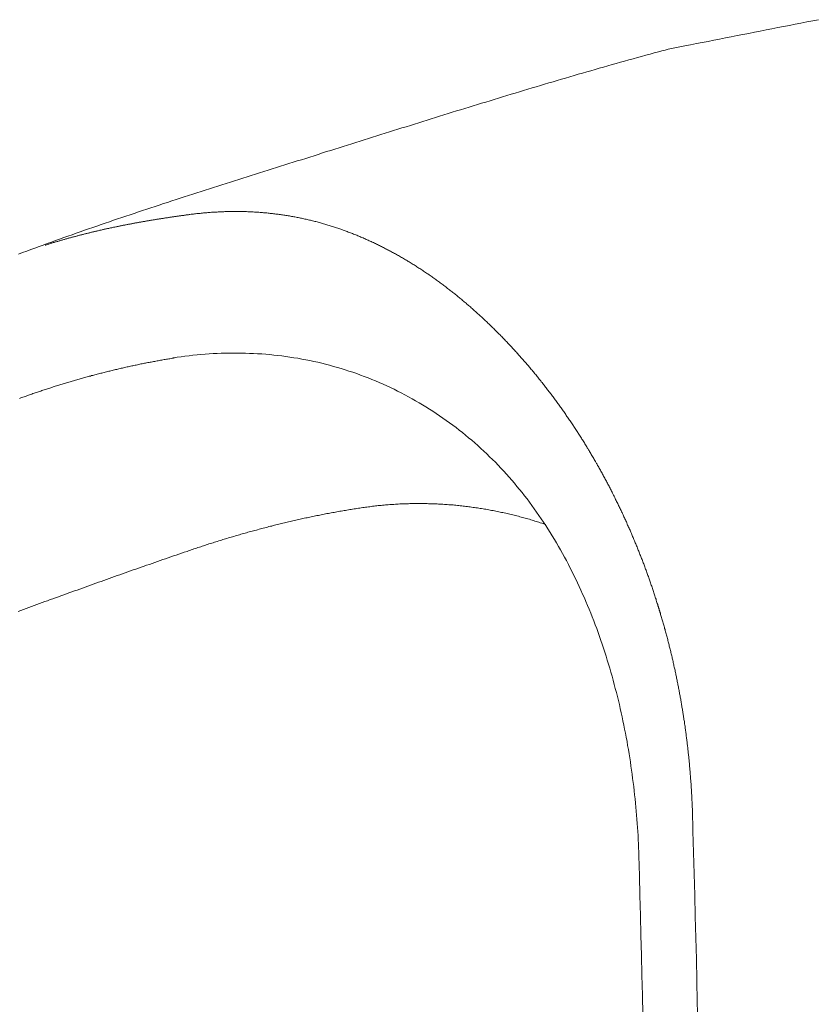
# Model space of a CAD drawing. Header units: millimetres. Extents: x -2274 to 12297, y -16157 to 26321.
# Tile 146 of 256: x -54.92 to -46.46, y -3932.82 to -3922.36. Entities that reach past the tile are written whole.
import ezdxf

# ---------------------------------------------------------------- set-up
doc = ezdxf.new("R2010")
doc.units = ezdxf.units.MM

msp = doc.modelspace()

# ---------------------------------------------------------------- linework, layer by layer
at = {"color": 253, "linetype": 'ByBlock', "lineweight": 13}
for points in [[(-48.137, -3922.704, -0.024582), (-47.858, -3922.642)], [(-47.778, -3930.751, -0.007517), (-47.669, -3938)], [(-48.347, -3931.24, -0.00723), (-48.249, -3938)]]:
    msp.add_lwpolyline(points, format="xyb", dxfattribs=at)
at = {"color": 253, "lineweight": 13}
for points in [[(-47.858, -3922.642, 0), (-47.796, -3922.63, 0), (-47.735, -3922.618, 0), (-47.673, -3922.606, 0), (-47.611, -3922.594, 0), (-47.549, -3922.581, 0), (-47.488, -3922.569, 0), (-47.426, -3922.557, 0), (-47.364, -3922.545, 0), (-47.303, -3922.533, 0), (-47.241, -3922.521, 0), (-47.179, -3922.509, 0), (-47.117, -3922.497, 0), (-47.056, -3922.485, 0), (-46.994, -3922.472, 0), (-46.932, -3922.46, 0), (-46.871, -3922.448, 0), (-46.809, -3922.436, 0), (-46.747, -3922.424, 0), (-46.685, -3922.412, 0), (-46.624, -3922.4, 0), (-46.562, -3922.388, 0), (-46.5, -3922.376, 0), (-46.439, -3922.364, 0)], [(-54.936, -3924.854, 0), (-54.892, -3924.837, 0), (-54.848, -3924.821, 0), (-54.805, -3924.805, 0), (-54.761, -3924.789, 0), (-54.717, -3924.773, 0), (-54.673, -3924.757, 0), (-54.63, -3924.741, 0), (-54.586, -3924.725, 0), (-54.542, -3924.709, 0), (-54.498, -3924.694, 0), (-54.454, -3924.678, 0), (-54.41, -3924.662, 0), (-54.366, -3924.647, 0), (-54.322, -3924.631, 0), (-54.279, -3924.616, 0), (-54.235, -3924.6, 0), (-54.191, -3924.585, 0), (-54.146, -3924.57, 0), (-54.102, -3924.555, 0), (-54.058, -3924.539, 0), (-54.014, -3924.524, 0), (-53.97, -3924.509, 0), (-53.926, -3924.494, 0), (-53.882, -3924.479, 0), (-53.838, -3924.464, 0), (-53.794, -3924.45, 0), (-53.749, -3924.435, 0), (-53.705, -3924.42, 0), (-53.661, -3924.405, 0), (-53.617, -3924.39, 0), (-53.573, -3924.376, 0), (-53.528, -3924.361, 0), (-53.484, -3924.347, 0), (-53.44, -3924.332, 0), (-53.395, -3924.317, 0), (-53.351, -3924.303, 0), (-53.307, -3924.288, 0), (-53.262, -3924.274, 0), (-53.218, -3924.26, 0), (-53.174, -3924.245, 0), (-53.129, -3924.231, 0), (-53.085, -3924.217, 0), (-53.041, -3924.202, 0), (-52.996, -3924.188, 0), (-52.952, -3924.174, 0), (-52.907, -3924.159, 0), (-52.863, -3924.145, 0), (-52.819, -3924.131, 0), (-52.774, -3924.117, 0), (-52.73, -3924.103, 0), (-52.685, -3924.089, 0), (-52.641, -3924.075, 0), (-52.596, -3924.06, 0), (-52.552, -3924.046, 0), (-52.508, -3924.032, 0), (-52.463, -3924.018, 0), (-52.419, -3924.004, 0), (-52.374, -3923.99, 0), (-52.33, -3923.976, 0), (-52.285, -3923.962, 0), (-52.241, -3923.948, 0), (-52.196, -3923.934, 0), (-52.152, -3923.92, 0), (-52.107, -3923.906, 0), (-52.063, -3923.892, 0), (-52.018, -3923.878, 0), (-51.974, -3923.864, 0), (-51.93, -3923.85, 0), (-51.885, -3923.836, 0), (-51.841, -3923.822, 0), (-51.796, -3923.808, 0), (-51.752, -3923.794, 0), (-51.707, -3923.779, 0), (-51.663, -3923.765, 0), (-51.618, -3923.751, 0), (-51.574, -3923.737, 0), (-51.529, -3923.723, 0), (-51.485, -3923.709, 0), (-51.44, -3923.695, 0), (-51.396, -3923.681, 0), (-51.352, -3923.667, 0), (-51.307, -3923.653, 0), (-51.263, -3923.639, 0), (-51.218, -3923.625, 0), (-51.174, -3923.611, 0), (-51.129, -3923.597, 0), (-51.085, -3923.583, 0), (-51.04, -3923.569, 0), (-50.996, -3923.555, 0), (-50.951, -3923.541, 0), (-50.907, -3923.527, 0), (-50.862, -3923.513, 0), (-50.818, -3923.5, 0), (-50.773, -3923.486, 0), (-50.729, -3923.472, 0), (-50.684, -3923.458, 0), (-50.64, -3923.444, 0), (-50.595, -3923.43, 0), (-50.551, -3923.416, 0), (-50.506, -3923.402, 0), (-50.462, -3923.389, 0), (-50.417, -3923.375, 0), (-50.373, -3923.361, 0), (-50.328, -3923.347, 0), (-50.284, -3923.333, 0), (-50.239, -3923.32, 0), (-50.195, -3923.306, 0), (-50.15, -3923.292, 0), (-50.106, -3923.279, 0), (-50.061, -3923.265, 0), (-50.016, -3923.251, 0), (-49.972, -3923.238, 0), (-49.927, -3923.224, 0), (-49.883, -3923.211, 0), (-49.838, -3923.197, 0), (-49.794, -3923.183, 0), (-49.749, -3923.17, 0), (-49.704, -3923.156, 0), (-49.66, -3923.143, 0), (-49.615, -3923.13, 0), (-49.57, -3923.116, 0), (-49.526, -3923.103, 0), (-49.481, -3923.089, 0), (-49.437, -3923.076, 0), (-49.392, -3923.063, 0), (-49.347, -3923.05, 0), (-49.302, -3923.036, 0), (-49.258, -3923.023, 0), (-49.213, -3923.01, 0), (-49.168, -3922.997, 0), (-49.124, -3922.984, 0), (-49.079, -3922.971, 0), (-49.034, -3922.957, 0), (-48.99, -3922.944, 0), (-48.945, -3922.931, 0), (-48.9, -3922.919, 0), (-48.855, -3922.906, 0), (-48.81, -3922.893, 0), (-48.766, -3922.88, 0), (-48.721, -3922.867, 0), (-48.676, -3922.854, 0), (-48.631, -3922.841, 0), (-48.586, -3922.829, 0), (-48.542, -3922.816, 0), (-48.497, -3922.803, 0), (-48.452, -3922.791, 0), (-48.407, -3922.778, 0), (-48.362, -3922.766, 0), (-48.317, -3922.753, 0), (-48.272, -3922.741, 0), (-48.227, -3922.729, 0), (-48.182, -3922.716, 0), (-48.137, -3922.704, 0)], [(-53.114, -3924.432, 0), (-53.122, -3924.433, 0), (-53.13, -3924.434, 0), (-53.139, -3924.435, 0), (-53.147, -3924.436, 0), (-53.155, -3924.437, 0), (-53.163, -3924.439, 0), (-53.171, -3924.44, 0), (-53.179, -3924.441, 0), (-53.188, -3924.442, 0), (-53.196, -3924.443, 0), (-53.204, -3924.444, 0), (-53.212, -3924.445, 0), (-53.22, -3924.447, 0), (-53.228, -3924.448, 0), (-53.237, -3924.449, 0), (-53.245, -3924.45, 0), (-53.253, -3924.451, 0), (-53.261, -3924.452, 0), (-53.269, -3924.454, 0), (-53.277, -3924.455, 0), (-53.286, -3924.456, 0), (-53.294, -3924.457, 0), (-53.302, -3924.458, 0), (-53.31, -3924.46, 0), (-53.318, -3924.461, 0), (-53.326, -3924.462, 0), (-53.334, -3924.463, 0), (-53.343, -3924.464, 0), (-53.351, -3924.466, 0), (-53.359, -3924.467, 0), (-53.367, -3924.468, 0), (-53.375, -3924.469, 0), (-53.383, -3924.471, 0), (-53.392, -3924.472, 0), (-53.4, -3924.473, 0), (-53.408, -3924.474, 0), (-53.416, -3924.476, 0), (-53.424, -3924.477, 0), (-53.432, -3924.478, 0), (-53.44, -3924.479, 0), (-53.449, -3924.481, 0), (-53.457, -3924.482, 0), (-53.465, -3924.483, 0), (-53.473, -3924.485, 0), (-53.481, -3924.486, 0), (-53.489, -3924.487, 0), (-53.497, -3924.489, 0), (-53.505, -3924.49, 0), (-53.514, -3924.491, 0), (-53.522, -3924.493, 0), (-53.53, -3924.494, 0), (-53.538, -3924.495, 0), (-53.546, -3924.497, 0), (-53.554, -3924.498, 0), (-53.562, -3924.499, 0), (-53.571, -3924.501, 0), (-53.579, -3924.502, 0), (-53.587, -3924.504, 0), (-53.595, -3924.505, 0), (-53.603, -3924.506, 0), (-53.611, -3924.508, 0), (-53.619, -3924.509, 0), (-53.627, -3924.511, 0), (-53.636, -3924.512, 0), (-53.644, -3924.513, 0), (-53.652, -3924.515, 0), (-53.66, -3924.516, 0), (-53.668, -3924.518, 0), (-53.676, -3924.519, 0), (-53.684, -3924.521, 0), (-53.692, -3924.522, 0), (-53.7, -3924.524, 0), (-53.709, -3924.525, 0), (-53.717, -3924.527, 0), (-53.725, -3924.528, 0), (-53.733, -3924.53, 0), (-53.741, -3924.531, 0), (-53.749, -3924.533, 0), (-53.757, -3924.534, 0), (-53.765, -3924.536, 0), (-53.773, -3924.537, 0), (-53.781, -3924.539, 0), (-53.79, -3924.541, 0), (-53.798, -3924.542, 0), (-53.806, -3924.544, 0), (-53.814, -3924.545, 0), (-53.822, -3924.547, 0), (-53.83, -3924.549, 0), (-53.838, -3924.55, 0), (-53.846, -3924.552, 0), (-53.854, -3924.553, 0), (-53.862, -3924.555, 0), (-53.87, -3924.557, 0), (-53.878, -3924.558, 0), (-53.887, -3924.56, 0), (-53.895, -3924.562, 0), (-53.903, -3924.563, 0), (-53.911, -3924.565, 0), (-53.919, -3924.567, 0), (-53.927, -3924.568, 0), (-53.935, -3924.57, 0), (-53.943, -3924.572, 0), (-53.951, -3924.574, 0), (-53.959, -3924.575, 0), (-53.967, -3924.577, 0), (-53.975, -3924.579, 0), (-53.983, -3924.58, 0), (-53.991, -3924.582, 0), (-53.999, -3924.584, 0), (-54.007, -3924.586, 0), (-54.016, -3924.588, 0), (-54.024, -3924.589, 0), (-54.032, -3924.591, 0), (-54.04, -3924.593, 0), (-54.048, -3924.595, 0), (-54.056, -3924.597, 0), (-54.064, -3924.598, 0), (-54.072, -3924.6, 0), (-54.08, -3924.602, 0), (-54.088, -3924.604, 0), (-54.096, -3924.606, 0), (-54.104, -3924.608, 0), (-54.112, -3924.61, 0), (-54.12, -3924.611, 0), (-54.128, -3924.613, 0), (-54.136, -3924.615, 0), (-54.144, -3924.617, 0), (-54.152, -3924.619, 0), (-54.16, -3924.621, 0), (-54.168, -3924.623, 0), (-54.176, -3924.625, 0), (-54.184, -3924.627, 0), (-54.192, -3924.629, 0), (-54.2, -3924.631, 0), (-54.208, -3924.633, 0), (-54.216, -3924.635, 0), (-54.224, -3924.637, 0), (-54.232, -3924.639, 0), (-54.24, -3924.641, 0), (-54.248, -3924.643, 0), (-54.256, -3924.645, 0), (-54.264, -3924.647, 0), (-54.272, -3924.649, 0), (-54.28, -3924.651, 0), (-54.288, -3924.653, 0), (-54.296, -3924.655, 0), (-54.304, -3924.657, 0), (-54.312, -3924.659, 0), (-54.32, -3924.662, 0), (-54.328, -3924.664, 0), (-54.336, -3924.666, 0), (-54.344, -3924.668, 0), (-54.352, -3924.67, 0), (-54.36, -3924.672, 0), (-54.368, -3924.674, 0), (-54.376, -3924.677, 0), (-54.384, -3924.679, 0), (-54.392, -3924.681, 0), (-54.4, -3924.683, 0), (-54.407, -3924.685, 0), (-54.415, -3924.688, 0), (-54.423, -3924.69, 0), (-54.431, -3924.692, 0), (-54.439, -3924.694, 0), (-54.447, -3924.697, 0), (-54.455, -3924.699, 0), (-54.463, -3924.701, 0), (-54.471, -3924.703, 0), (-54.479, -3924.706, 0), (-54.487, -3924.708, 0), (-54.495, -3924.71, 0), (-54.503, -3924.712, 0), (-54.511, -3924.715, 0), (-54.518, -3924.717, 0), (-54.526, -3924.719, 0), (-54.534, -3924.722, 0), (-54.542, -3924.724, 0), (-54.55, -3924.727, 0), (-54.558, -3924.729, 0), (-54.566, -3924.731, 0), (-54.574, -3924.734, 0), (-54.582, -3924.736, 0), (-54.59, -3924.738, 0), (-54.597, -3924.741, 0), (-54.605, -3924.743, 0), (-54.613, -3924.746, 0), (-54.621, -3924.748, 0), (-54.629, -3924.751, 0), (-54.637, -3924.753, 0), (-54.645, -3924.756, 0), (-54.653, -3924.758, 0)], [(-47.778, -3930.751, 0), (-47.778, -3930.738, 0), (-47.779, -3930.726, 0), (-47.779, -3930.714, 0), (-47.78, -3930.702, 0), (-47.78, -3930.69, 0), (-47.781, -3930.678, 0), (-47.781, -3930.666, 0), (-47.782, -3930.654, 0), (-47.782, -3930.642, 0), (-47.783, -3930.63, 0), (-47.784, -3930.618, 0), (-47.784, -3930.606, 0), (-47.785, -3930.594, 0), (-47.786, -3930.582, 0), (-47.786, -3930.57, 0), (-47.787, -3930.558, 0), (-47.788, -3930.546, 0), (-47.788, -3930.534, 0), (-47.789, -3930.522, 0), (-47.79, -3930.51, 0), (-47.791, -3930.498, 0), (-47.792, -3930.486, 0), (-47.792, -3930.474, 0), (-47.793, -3930.462, 0), (-47.794, -3930.45, 0), (-47.795, -3930.438, 0), (-47.796, -3930.426, 0), (-47.797, -3930.414, 0), (-47.798, -3930.402, 0), (-47.799, -3930.39, 0), (-47.8, -3930.378, 0), (-47.8, -3930.366, 0), (-47.801, -3930.354, 0), (-47.802, -3930.342, 0), (-47.803, -3930.33, 0), (-47.805, -3930.318, 0), (-47.806, -3930.306, 0), (-47.807, -3930.294, 0), (-47.808, -3930.282, 0), (-47.809, -3930.27, 0), (-47.81, -3930.258, 0), (-47.811, -3930.246, 0), (-47.812, -3930.234, 0), (-47.813, -3930.222, 0), (-47.815, -3930.21, 0), (-47.816, -3930.198, 0), (-47.817, -3930.186, 0), (-47.818, -3930.174, 0), (-47.82, -3930.162, 0), (-47.821, -3930.15, 0), (-47.822, -3930.138, 0), (-47.823, -3930.126, 0), (-47.825, -3930.114, 0), (-47.826, -3930.102, 0), (-47.827, -3930.09, 0), (-47.829, -3930.078, 0), (-47.83, -3930.067, 0), (-47.832, -3930.055, 0), (-47.833, -3930.043, 0), (-47.834, -3930.031, 0), (-47.836, -3930.019, 0), (-47.837, -3930.007, 0), (-47.839, -3929.995, 0), (-47.84, -3929.983, 0), (-47.842, -3929.971, 0), (-47.843, -3929.959, 0), (-47.845, -3929.947, 0), (-47.847, -3929.935, 0), (-47.848, -3929.923, 0), (-47.85, -3929.911, 0), (-47.851, -3929.899, 0), (-47.853, -3929.887, 0), (-47.855, -3929.875, 0), (-47.856, -3929.864, 0), (-47.858, -3929.852, 0), (-47.86, -3929.84, 0), (-47.862, -3929.828, 0), (-47.863, -3929.816, 0), (-47.865, -3929.804, 0), (-47.867, -3929.792, 0), (-47.869, -3929.78, 0), (-47.871, -3929.768, 0), (-47.872, -3929.756, 0), (-47.874, -3929.745, 0), (-47.876, -3929.733, 0), (-47.878, -3929.721, 0), (-47.88, -3929.709, 0), (-47.882, -3929.697, 0), (-47.884, -3929.685, 0), (-47.886, -3929.673, 0), (-47.888, -3929.661, 0), (-47.89, -3929.649, 0), (-47.892, -3929.638, 0), (-47.894, -3929.626, 0), (-47.896, -3929.614, 0), (-47.898, -3929.602, 0), (-47.9, -3929.59, 0), (-47.902, -3929.578, 0), (-47.904, -3929.566, 0), (-47.906, -3929.555, 0), (-47.908, -3929.543, 0), (-47.91, -3929.531, 0), (-47.913, -3929.519, 0), (-47.915, -3929.507, 0), (-47.917, -3929.495, 0), (-47.919, -3929.484, 0), (-47.922, -3929.472, 0), (-47.924, -3929.46, 0), (-47.926, -3929.448, 0), (-47.928, -3929.436, 0), (-47.931, -3929.424, 0), (-47.933, -3929.413, 0), (-47.935, -3929.401, 0), (-47.938, -3929.389, 0), (-47.94, -3929.377, 0), (-47.943, -3929.365, 0), (-47.945, -3929.354, 0), (-47.947, -3929.342, 0), (-47.95, -3929.33, 0), (-47.952, -3929.318, 0), (-47.955, -3929.307, 0), (-47.957, -3929.295, 0), (-47.96, -3929.283, 0), (-47.962, -3929.271, 0), (-47.965, -3929.259, 0), (-47.967, -3929.248, 0), (-47.97, -3929.236, 0), (-47.973, -3929.224, 0), (-47.975, -3929.212, 0), (-47.978, -3929.201, 0), (-47.981, -3929.189, 0), (-47.983, -3929.177, 0), (-47.986, -3929.165, 0), (-47.989, -3929.154, 0), (-47.991, -3929.142, 0), (-47.994, -3929.13, 0), (-47.997, -3929.119, 0), (-48, -3929.107, 0), (-48.002, -3929.095, 0), (-48.005, -3929.083, 0), (-48.008, -3929.072, 0), (-48.011, -3929.06, 0), (-48.014, -3929.048, 0), (-48.017, -3929.037, 0), (-48.02, -3929.025, 0), (-48.023, -3929.013, 0), (-48.025, -3929.002, 0), (-48.028, -3928.99, 0), (-48.031, -3928.978, 0), (-48.034, -3928.967, 0), (-48.037, -3928.955, 0), (-48.04, -3928.943, 0), (-48.043, -3928.932, 0), (-48.047, -3928.92, 0), (-48.05, -3928.908, 0), (-48.053, -3928.897, 0), (-48.056, -3928.885, 0), (-48.059, -3928.874, 0), (-48.062, -3928.862, 0), (-48.065, -3928.85, 0), (-48.068, -3928.839, 0), (-48.072, -3928.827, 0), (-48.075, -3928.815, 0), (-48.078, -3928.804, 0), (-48.081, -3928.792, 0), (-48.085, -3928.781, 0), (-48.088, -3928.769, 0), (-48.091, -3928.758, 0), (-48.094, -3928.746, 0), (-48.098, -3928.734, 0), (-48.101, -3928.723, 0), (-48.105, -3928.711, 0), (-48.108, -3928.7, 0), (-48.111, -3928.688, 0), (-48.115, -3928.677, 0), (-48.118, -3928.665, 0), (-48.122, -3928.654, 0), (-48.125, -3928.642, 0), (-48.129, -3928.631, 0), (-48.132, -3928.619, 0), (-48.136, -3928.608, 0), (-48.139, -3928.596, 0), (-48.143, -3928.585, 0), (-48.146, -3928.573, 0), (-48.15, -3928.562, 0), (-48.154, -3928.55, 0), (-48.157, -3928.539, 0), (-48.161, -3928.527, 0), (-48.164, -3928.516, 0), (-48.168, -3928.504, 0), (-48.172, -3928.493, 0), (-48.176, -3928.481, 0), (-48.179, -3928.47, 0), (-48.183, -3928.458, 0), (-48.187, -3928.447, 0), (-48.191, -3928.436, 0), (-48.194, -3928.424, 0), (-48.198, -3928.413, 0), (-48.202, -3928.401, 0), (-48.206, -3928.39, 0), (-48.21, -3928.379, 0), (-48.214, -3928.367, 0), (-48.218, -3928.356, 0), (-48.222, -3928.344, 0), (-48.225, -3928.333, 0), (-48.229, -3928.322, 0), (-48.233, -3928.31, 0), (-48.237, -3928.299, 0), (-48.241, -3928.288, 0), (-48.245, -3928.276, 0), (-48.25, -3928.265, 0), (-48.254, -3928.254, 0), (-48.258, -3928.242, 0), (-48.262, -3928.231, 0), (-48.266, -3928.22, 0), (-48.27, -3928.208, 0), (-48.274, -3928.197, 0), (-48.278, -3928.186, 0), (-48.283, -3928.174, 0), (-48.287, -3928.163, 0), (-48.291, -3928.152, 0), (-48.295, -3928.141, 0), (-48.299, -3928.129, 0), (-48.304, -3928.118, 0), (-48.308, -3928.107, 0), (-48.312, -3928.096, 0), (-48.317, -3928.084, 0), (-48.321, -3928.073, 0), (-48.325, -3928.062, 0), (-48.33, -3928.051, 0), (-48.334, -3928.04, 0), (-48.339, -3928.028, 0), (-48.343, -3928.017, 0), (-48.348, -3928.006, 0), (-48.352, -3927.995, 0), (-48.356, -3927.984, 0), (-48.361, -3927.973, 0), (-48.365, -3927.961, 0), (-48.37, -3927.95, 0), (-48.375, -3927.939, 0), (-48.379, -3927.928, 0), (-48.384, -3927.917, 0), (-48.388, -3927.906, 0), (-48.393, -3927.895, 0), (-48.398, -3927.883, 0), (-48.402, -3927.872, 0), (-48.407, -3927.861, 0), (-48.412, -3927.85, 0), (-48.416, -3927.839, 0), (-48.421, -3927.828, 0), (-48.426, -3927.817, 0), (-48.431, -3927.806, 0), (-48.435, -3927.795, 0), (-48.44, -3927.784, 0), (-48.445, -3927.773, 0), (-48.45, -3927.762, 0), (-48.455, -3927.751, 0), (-48.46, -3927.74, 0), (-48.465, -3927.729, 0), (-48.469, -3927.718, 0), (-48.474, -3927.707, 0), (-48.479, -3927.696, 0), (-48.484, -3927.685, 0), (-48.489, -3927.674, 0), (-48.494, -3927.663, 0), (-48.499, -3927.652, 0), (-48.504, -3927.641, 0), (-48.509, -3927.63, 0), (-48.514, -3927.619, 0), (-48.519, -3927.608, 0), (-48.525, -3927.597, 0), (-48.53, -3927.587, 0), (-48.535, -3927.576, 0), (-48.54, -3927.565, 0), (-48.545, -3927.554, 0), (-48.55, -3927.543, 0), (-48.556, -3927.532, 0), (-48.561, -3927.521, 0), (-48.566, -3927.51, 0), (-48.571, -3927.5, 0), (-48.577, -3927.489, 0), (-48.582, -3927.478, 0), (-48.587, -3927.467, 0), (-48.593, -3927.456, 0), (-48.598, -3927.446, 0), (-48.603, -3927.435, 0), (-48.609, -3927.424, 0), (-48.614, -3927.413, 0), (-48.619, -3927.403, 0), (-48.625, -3927.392, 0), (-48.63, -3927.381, 0), (-48.636, -3927.37, 0), (-48.641, -3927.36, 0), (-48.647, -3927.349, 0), (-48.652, -3927.338, 0), (-48.658, -3927.328, 0), (-48.663, -3927.317, 0), (-48.669, -3927.306, 0), (-48.675, -3927.296, 0), (-48.68, -3927.285, 0), (-48.686, -3927.274, 0), (-48.691, -3927.264, 0), (-48.697, -3927.253, 0), (-48.703, -3927.242, 0), (-48.709, -3927.232, 0), (-48.714, -3927.221, 0), (-48.72, -3927.211, 0), (-48.726, -3927.2, 0), (-48.732, -3927.189, 0), (-48.737, -3927.179, 0), (-48.743, -3927.168, 0), (-48.749, -3927.158, 0), (-48.755, -3927.147, 0), (-48.761, -3927.137, 0), (-48.766, -3927.126, 0), (-48.772, -3927.116, 0), (-48.778, -3927.105, 0), (-48.784, -3927.095, 0), (-48.79, -3927.084, 0), (-48.796, -3927.074, 0), (-48.802, -3927.063, 0), (-48.808, -3927.053, 0), (-48.814, -3927.043, 0), (-48.82, -3927.032, 0), (-48.826, -3927.022, 0), (-48.832, -3927.011, 0), (-48.838, -3927.001, 0), (-48.844, -3926.991, 0), (-48.851, -3926.98, 0), (-48.857, -3926.97, 0), (-48.863, -3926.96, 0), (-48.869, -3926.949, 0), (-48.875, -3926.939, 0), (-48.881, -3926.929, 0), (-48.888, -3926.918, 0), (-48.894, -3926.908, 0), (-48.9, -3926.898, 0), (-48.906, -3926.887, 0), (-48.913, -3926.877, 0), (-48.919, -3926.867, 0), (-48.925, -3926.857, 0), (-48.932, -3926.846, 0), (-48.938, -3926.836, 0), (-48.944, -3926.826, 0), (-48.951, -3926.816, 0), (-48.957, -3926.806, 0), (-48.964, -3926.796, 0), (-48.97, -3926.785, 0), (-48.977, -3926.775, 0), (-48.983, -3926.765, 0), (-48.99, -3926.755, 0), (-48.996, -3926.745, 0), (-49.003, -3926.735, 0), (-49.009, -3926.725, 0), (-49.016, -3926.715, 0), (-49.022, -3926.705, 0), (-49.029, -3926.694, 0), (-49.036, -3926.684, 0), (-49.042, -3926.674, 0), (-49.049, -3926.664, 0), (-49.056, -3926.654, 0), (-49.062, -3926.644, 0), (-49.069, -3926.634, 0), (-49.076, -3926.624, 0), (-49.083, -3926.614, 0), (-49.089, -3926.604, 0), (-49.096, -3926.595, 0), (-49.103, -3926.585, 0), (-49.11, -3926.575, 0), (-49.117, -3926.565, 0), (-49.123, -3926.555, 0), (-49.13, -3926.545, 0), (-49.137, -3926.535, 0), (-49.144, -3926.525, 0), (-49.151, -3926.515, 0), (-49.158, -3926.506, 0), (-49.165, -3926.496, 0), (-49.172, -3926.486, 0), (-49.179, -3926.476, 0), (-49.186, -3926.466, 0), (-49.193, -3926.457, 0), (-49.2, -3926.447, 0), (-49.207, -3926.437, 0), (-49.214, -3926.427, 0), (-49.221, -3926.418, 0), (-49.228, -3926.408, 0), (-49.236, -3926.398, 0), (-49.243, -3926.389, 0), (-49.25, -3926.379, 0), (-49.257, -3926.369, 0), (-49.264, -3926.36, 0), (-49.271, -3926.35, 0), (-49.279, -3926.34, 0), (-49.286, -3926.331, 0), (-49.293, -3926.321, 0), (-49.301, -3926.312, 0), (-49.308, -3926.302, 0), (-49.315, -3926.293, 0), (-49.323, -3926.283, 0), (-49.33, -3926.273, 0), (-49.337, -3926.264, 0), (-49.345, -3926.254, 0), (-49.352, -3926.245, 0), (-49.36, -3926.236, 0), (-49.367, -3926.226, 0), (-49.374, -3926.217, 0), (-49.382, -3926.207, 0), (-49.389, -3926.198, 0), (-49.397, -3926.188, 0), (-49.404, -3926.179, 0), (-49.412, -3926.17, 0), (-49.42, -3926.16, 0), (-49.427, -3926.151, 0), (-49.435, -3926.142, 0), (-49.442, -3926.132, 0), (-49.45, -3926.123, 0), (-49.458, -3926.114, 0), (-49.465, -3926.104, 0), (-49.473, -3926.095, 0), (-49.481, -3926.086, 0), (-49.489, -3926.077, 0), (-49.496, -3926.067, 0), (-49.504, -3926.058, 0), (-49.512, -3926.049, 0), (-49.52, -3926.04, 0), (-49.527, -3926.031, 0), (-49.535, -3926.022, 0), (-49.543, -3926.012, 0), (-49.551, -3926.003, 0), (-49.559, -3925.994, 0), (-49.567, -3925.985, 0), (-49.575, -3925.976, 0), (-49.583, -3925.967, 0), (-49.591, -3925.958, 0), (-49.599, -3925.949, 0), (-49.607, -3925.94, 0), (-49.615, -3925.931, 0), (-49.623, -3925.922, 0), (-49.631, -3925.913, 0), (-49.639, -3925.904, 0), (-49.647, -3925.895, 0), (-49.655, -3925.886, 0), (-49.663, -3925.877, 0), (-49.671, -3925.868, 0), (-49.679, -3925.86, 0), (-49.687, -3925.851, 0), (-49.696, -3925.842, 0), (-49.704, -3925.833, 0), (-49.712, -3925.824, 0), (-49.72, -3925.815, 0), (-49.728, -3925.807, 0), (-49.737, -3925.798, 0), (-49.745, -3925.789, 0), (-49.753, -3925.78, 0), (-49.762, -3925.772, 0), (-49.77, -3925.763, 0), (-49.778, -3925.754, 0), (-49.787, -3925.746, 0), (-49.795, -3925.737, 0), (-49.803, -3925.729, 0), (-49.812, -3925.72, 0), (-49.82, -3925.711, 0), (-49.829, -3925.703, 0), (-49.837, -3925.694, 0), (-49.846, -3925.686, 0), (-49.854, -3925.677, 0), (-49.863, -3925.669, 0), (-49.871, -3925.66, 0), (-49.88, -3925.652, 0), (-49.888, -3925.643, 0), (-49.897, -3925.635, 0), (-49.906, -3925.626, 0), (-49.914, -3925.618, 0), (-49.923, -3925.61, 0), (-49.932, -3925.601, 0), (-49.94, -3925.593, 0), (-49.949, -3925.585, 0), (-49.958, -3925.576, 0), (-49.966, -3925.568, 0), (-49.975, -3925.56, 0), (-49.984, -3925.552, 0), (-49.993, -3925.543, 0), (-50.001, -3925.535, 0), (-50.01, -3925.527, 0), (-50.019, -3925.519, 0), (-50.028, -3925.511, 0), (-50.037, -3925.502, 0), (-50.046, -3925.494, 0), (-50.055, -3925.486, 0), (-50.064, -3925.478, 0), (-50.073, -3925.47, 0), (-50.082, -3925.462, 0), (-50.091, -3925.454, 0), (-50.1, -3925.446, 0), (-50.109, -3925.438, 0), (-50.118, -3925.43, 0), (-50.127, -3925.422, 0), (-50.136, -3925.414, 0), (-50.145, -3925.406, 0), (-50.154, -3925.398, 0), (-50.163, -3925.391, 0), (-50.172, -3925.383, 0), (-50.181, -3925.375, 0), (-50.191, -3925.367, 0), (-50.2, -3925.359, 0), (-50.209, -3925.352, 0), (-50.218, -3925.344, 0), (-50.227, -3925.336, 0), (-50.237, -3925.329, 0), (-50.246, -3925.321, 0), (-50.255, -3925.313, 0), (-50.265, -3925.306, 0), (-50.274, -3925.298, 0), (-50.283, -3925.29, 0), (-50.293, -3925.283, 0), (-50.302, -3925.275, 0), (-50.312, -3925.268, 0), (-50.321, -3925.26, 0), (-50.33, -3925.253, 0), (-50.34, -3925.246, 0), (-50.349, -3925.238, 0), (-50.359, -3925.231, 0), (-50.368, -3925.223, 0), (-50.378, -3925.216, 0), (-50.387, -3925.209, 0), (-50.397, -3925.201, 0), (-50.407, -3925.194, 0), (-50.416, -3925.187, 0), (-50.426, -3925.18, 0), (-50.435, -3925.172, 0), (-50.445, -3925.165, 0), (-50.455, -3925.158, 0), (-50.465, -3925.151, 0), (-50.474, -3925.144, 0), (-50.484, -3925.137, 0), (-50.494, -3925.13, 0), (-50.503, -3925.123, 0), (-50.513, -3925.116, 0), (-50.523, -3925.109, 0), (-50.533, -3925.102, 0), (-50.543, -3925.095, 0), (-50.553, -3925.088, 0), (-50.562, -3925.081, 0), (-50.572, -3925.074, 0), (-50.582, -3925.067, 0), (-50.592, -3925.061, 0), (-50.602, -3925.054, 0), (-50.612, -3925.047, 0), (-50.622, -3925.04, 0), (-50.632, -3925.034, 0), (-50.642, -3925.027, 0), (-50.652, -3925.02, 0), (-50.662, -3925.014, 0), (-50.672, -3925.007, 0), (-50.682, -3925.001, 0), (-50.692, -3924.994, 0), (-50.703, -3924.987, 0), (-50.713, -3924.981, 0), (-50.723, -3924.975, 0), (-50.733, -3924.968, 0), (-50.743, -3924.962, 0), (-50.754, -3924.955, 0), (-50.764, -3924.949, 0), (-50.774, -3924.943, 0), (-50.784, -3924.936, 0), (-50.795, -3924.93, 0), (-50.805, -3924.924, 0), (-50.815, -3924.918, 0), (-50.826, -3924.912, 0), (-50.836, -3924.905, 0), (-50.846, -3924.899, 0), (-50.857, -3924.893, 0), (-50.867, -3924.887, 0), (-50.878, -3924.881, 0), (-50.888, -3924.875, 0), (-50.899, -3924.869, 0), (-50.909, -3924.863, 0), (-50.92, -3924.857, 0), (-50.93, -3924.851, 0), (-50.941, -3924.846, 0), (-50.951, -3924.84, 0), (-50.962, -3924.834, 0), (-50.972, -3924.828, 0), (-50.983, -3924.823, 0), (-50.994, -3924.817, 0), (-51.004, -3924.811, 0), (-51.015, -3924.806, 0), (-51.026, -3924.8, 0), (-51.036, -3924.795, 0), (-51.047, -3924.789, 0), (-51.058, -3924.784, 0), (-51.068, -3924.778, 0), (-51.079, -3924.773, 0), (-51.09, -3924.767, 0), (-51.101, -3924.762, 0), (-51.112, -3924.757, 0), (-51.122, -3924.751, 0), (-51.133, -3924.746, 0), (-51.144, -3924.741, 0), (-51.155, -3924.736, 0), (-51.166, -3924.731, 0), (-51.177, -3924.725, 0), (-51.188, -3924.72, 0), (-51.199, -3924.715, 0), (-51.21, -3924.71, 0), (-51.221, -3924.705, 0), (-51.232, -3924.7, 0), (-51.243, -3924.696, 0), (-51.254, -3924.691, 0), (-51.265, -3924.686, 0), (-51.276, -3924.681, 0), (-51.287, -3924.676, 0), (-51.298, -3924.672, 0), (-51.309, -3924.667, 0), (-51.32, -3924.662, 0), (-51.331, -3924.658, 0), (-51.342, -3924.653, 0), (-51.353, -3924.649, 0), (-51.365, -3924.644, 0), (-51.376, -3924.64, 0), (-51.387, -3924.635, 0), (-51.398, -3924.631, 0), (-51.409, -3924.626, 0), (-51.421, -3924.622, 0), (-51.432, -3924.618, 0), (-51.443, -3924.614, 0), (-51.454, -3924.609, 0), (-51.466, -3924.605, 0), (-51.477, -3924.601, 0), (-51.488, -3924.597, 0), (-51.5, -3924.593, 0), (-51.511, -3924.589, 0), (-51.522, -3924.585, 0), (-51.534, -3924.581, 0), (-51.545, -3924.577, 0), (-51.557, -3924.574, 0), (-51.568, -3924.57, 0), (-51.579, -3924.566, 0), (-51.591, -3924.562, 0), (-51.602, -3924.559, 0), (-51.614, -3924.555, 0), (-51.625, -3924.551, 0), (-51.637, -3924.548, 0), (-51.648, -3924.544, 0), (-51.66, -3924.541, 0), (-51.671, -3924.537, 0), (-51.683, -3924.534, 0), (-51.694, -3924.531, 0), (-51.706, -3924.527, 0), (-51.718, -3924.524, 0), (-51.729, -3924.521, 0), (-51.741, -3924.518, 0), (-51.752, -3924.515, 0), (-51.764, -3924.511, 0), (-51.776, -3924.508, 0), (-51.787, -3924.505, 0), (-51.799, -3924.502, 0), (-51.811, -3924.499, 0), (-51.822, -3924.497, 0), (-51.834, -3924.494, 0), (-51.846, -3924.491, 0), (-51.858, -3924.488, 0), (-51.869, -3924.485, 0), (-51.881, -3924.483, 0), (-51.893, -3924.48, 0), (-51.905, -3924.477, 0), (-51.916, -3924.475, 0), (-51.928, -3924.472, 0), (-51.94, -3924.47, 0), (-51.952, -3924.468, 0), (-51.964, -3924.465, 0), (-51.975, -3924.463, 0), (-51.987, -3924.461, 0), (-51.999, -3924.458, 0), (-52.011, -3924.456, 0), (-52.023, -3924.454, 0), (-52.035, -3924.452, 0), (-52.046, -3924.45, 0), (-52.058, -3924.448, 0), (-52.07, -3924.446, 0), (-52.082, -3924.444, 0), (-52.094, -3924.442, 0), (-52.106, -3924.44, 0), (-52.118, -3924.438, 0), (-52.13, -3924.436, 0), (-52.142, -3924.435, 0), (-52.154, -3924.433, 0), (-52.165, -3924.431, 0), (-52.177, -3924.43, 0), (-52.189, -3924.428, 0), (-52.201, -3924.427, 0), (-52.213, -3924.425, 0), (-52.225, -3924.424, 0), (-52.237, -3924.422, 0), (-52.249, -3924.421, 0), (-52.261, -3924.42, 0), (-52.273, -3924.418, 0), (-52.285, -3924.417, 0), (-52.297, -3924.416, 0), (-52.309, -3924.415, 0), (-52.321, -3924.414, 0), (-52.333, -3924.413, 0), (-52.345, -3924.412, 0), (-52.357, -3924.411, 0), (-52.369, -3924.41, 0), (-52.381, -3924.409, 0), (-52.393, -3924.408, 0), (-52.405, -3924.407, 0), (-52.417, -3924.407, 0), (-52.429, -3924.406, 0), (-52.441, -3924.405, 0), (-52.453, -3924.405, 0), (-52.465, -3924.404, 0), (-52.477, -3924.404, 0), (-52.489, -3924.403, 0), (-52.501, -3924.403, 0), (-52.513, -3924.402, 0), (-52.525, -3924.402, 0), (-52.537, -3924.401, 0), (-52.549, -3924.401, 0), (-52.562, -3924.401, 0), (-52.574, -3924.401, 0), (-52.586, -3924.401, 0), (-52.598, -3924.4, 0), (-52.61, -3924.4, 0), (-52.622, -3924.4, 0), (-52.634, -3924.4, 0), (-52.646, -3924.4, 0), (-52.658, -3924.4, 0), (-52.67, -3924.401, 0), (-52.682, -3924.401, 0), (-52.694, -3924.401, 0), (-52.706, -3924.401, 0), (-52.718, -3924.401, 0), (-52.73, -3924.402, 0), (-52.742, -3924.402, 0), (-52.754, -3924.403, 0), (-52.766, -3924.403, 0), (-52.778, -3924.403, 0), (-52.79, -3924.404, 0), (-52.802, -3924.405, 0), (-52.814, -3924.405, 0), (-52.826, -3924.406, 0), (-52.838, -3924.406, 0), (-52.85, -3924.407, 0), (-52.862, -3924.408, 0), (-52.874, -3924.409, 0), (-52.886, -3924.409, 0), (-52.898, -3924.41, 0), (-52.911, -3924.411, 0), (-52.923, -3924.412, 0), (-52.935, -3924.413, 0), (-52.947, -3924.414, 0), (-52.959, -3924.415, 0), (-52.97, -3924.416, 0), (-52.982, -3924.417, 0), (-52.994, -3924.418, 0), (-53.006, -3924.42, 0), (-53.018, -3924.421, 0), (-53.03, -3924.422, 0), (-53.042, -3924.423, 0), (-53.054, -3924.425, 0), (-53.066, -3924.426, 0), (-53.078, -3924.428, 0), (-53.09, -3924.429, 0), (-53.102, -3924.43, 0), (-53.114, -3924.432, 0)], [(-53.293, -3925.955, 0), (-53.251, -3925.948, 0), (-53.209, -3925.942, 0), (-53.167, -3925.936, 0), (-53.124, -3925.931, 0), (-53.082, -3925.926, 0), (-53.039, -3925.922, 0), (-52.997, -3925.918, 0), (-52.954, -3925.915, 0), (-52.911, -3925.912, 0), (-52.868, -3925.909, 0), (-52.825, -3925.907, 0), (-52.782, -3925.905, 0), (-52.739, -3925.904, 0), (-52.696, -3925.903, 0), (-52.653, -3925.903, 0), (-52.61, -3925.903, 0), (-52.567, -3925.904, 0), (-52.524, -3925.905, 0), (-52.481, -3925.906, 0), (-52.438, -3925.908, 0), (-52.395, -3925.91, 0), (-52.352, -3925.913, 0), (-52.309, -3925.916, 0), (-52.267, -3925.92, 0), (-52.224, -3925.924, 0), (-52.181, -3925.929, 0), (-52.138, -3925.934, 0), (-52.095, -3925.94, 0), (-52.053, -3925.946, 0), (-52.01, -3925.952, 0), (-51.968, -3925.959, 0), (-51.925, -3925.967, 0), (-51.883, -3925.975, 0), (-51.841, -3925.983, 0), (-51.798, -3925.992, 0), (-51.756, -3926.001, 0), (-51.714, -3926.011, 0), (-51.673, -3926.022, 0), (-51.631, -3926.032, 0), (-51.589, -3926.044, 0), (-51.548, -3926.055, 0), (-51.507, -3926.068, 0), (-51.466, -3926.08, 0), (-51.425, -3926.094, 0), (-51.384, -3926.107, 0), (-51.343, -3926.121, 0), (-51.303, -3926.136, 0), (-51.262, -3926.151, 0), (-51.222, -3926.167, 0), (-51.182, -3926.183, 0), (-51.142, -3926.199, 0), (-51.103, -3926.216, 0), (-51.063, -3926.233, 0), (-51.024, -3926.251, 0), (-50.985, -3926.269, 0), (-50.946, -3926.288, 0), (-50.908, -3926.307, 0), (-50.869, -3926.327, 0), (-50.831, -3926.346, 0), (-50.793, -3926.367, 0), (-50.755, -3926.388, 0), (-50.718, -3926.409, 0), (-50.681, -3926.43, 0), (-50.644, -3926.452, 0), (-50.607, -3926.475, 0), (-50.57, -3926.498, 0), (-50.534, -3926.521, 0), (-50.498, -3926.545, 0), (-50.462, -3926.569, 0), (-50.427, -3926.593, 0), (-50.392, -3926.618, 0), (-50.357, -3926.643, 0), (-50.322, -3926.668, 0), (-50.288, -3926.694, 0), (-50.254, -3926.721, 0), (-50.22, -3926.747, 0), (-50.187, -3926.774, 0), (-50.154, -3926.802, 0), (-50.121, -3926.829, 0), (-50.088, -3926.857, 0), (-50.056, -3926.886, 0), (-50.024, -3926.915, 0), (-49.993, -3926.944, 0), (-49.962, -3926.973, 0), (-49.931, -3927.003, 0), (-49.9, -3927.033, 0), (-49.87, -3927.063, 0), (-49.84, -3927.094, 0), (-49.811, -3927.125, 0), (-49.782, -3927.156, 0), (-49.753, -3927.188, 0), (-49.724, -3927.22, 0), (-49.696, -3927.252, 0), (-49.668, -3927.285, 0), (-49.641, -3927.318, 0), (-49.613, -3927.351, 0), (-49.586, -3927.385, 0), (-49.56, -3927.418, 0), (-49.534, -3927.452, 0), (-49.508, -3927.487, 0), (-49.482, -3927.521, 0), (-49.457, -3927.556, 0), (-49.432, -3927.591, 0), (-49.407, -3927.626, 0), (-49.383, -3927.662, 0), (-49.359, -3927.698, 0), (-49.335, -3927.734, 0), (-49.312, -3927.77, 0), (-49.289, -3927.807, 0), (-49.266, -3927.844, 0), (-49.243, -3927.881, 0), (-49.221, -3927.918, 0), (-49.199, -3927.955, 0), (-49.178, -3927.993, 0), (-49.157, -3928.031, 0), (-49.136, -3928.069, 0), (-49.115, -3928.107, 0), (-49.095, -3928.146, 0), (-49.075, -3928.185, 0), (-49.055, -3928.224, 0), (-49.036, -3928.263, 0), (-49.016, -3928.302, 0), (-48.998, -3928.342, 0), (-48.979, -3928.381, 0), (-48.961, -3928.421, 0), (-48.943, -3928.461, 0), (-48.925, -3928.501, 0), (-48.908, -3928.542, 0), (-48.891, -3928.582, 0), (-48.874, -3928.623, 0), (-48.857, -3928.664, 0), (-48.841, -3928.705, 0), (-48.825, -3928.746, 0), (-48.809, -3928.787, 0), (-48.794, -3928.828, 0), (-48.779, -3928.87, 0), (-48.764, -3928.911, 0), (-48.749, -3928.953, 0), (-48.735, -3928.995, 0), (-48.721, -3929.037, 0), (-48.707, -3929.079, 0), (-48.694, -3929.121, 0), (-48.681, -3929.164, 0), (-48.668, -3929.206, 0), (-48.655, -3929.249, 0), (-48.643, -3929.291, 0), (-48.631, -3929.334, 0), (-48.619, -3929.377, 0), (-48.607, -3929.42, 0), (-48.596, -3929.463, 0), (-48.585, -3929.506, 0), (-48.574, -3929.549, 0), (-48.564, -3929.592, 0), (-48.553, -3929.635, 0), (-48.543, -3929.678, 0), (-48.534, -3929.722, 0), (-48.524, -3929.765, 0), (-48.515, -3929.808, 0), (-48.506, -3929.852, 0), (-48.497, -3929.895, 0), (-48.489, -3929.939, 0), (-48.48, -3929.982, 0), (-48.472, -3930.026, 0), (-48.465, -3930.069, 0), (-48.457, -3930.113, 0), (-48.45, -3930.157, 0), (-48.443, -3930.2, 0), (-48.436, -3930.244, 0), (-48.43, -3930.288, 0), (-48.424, -3930.331, 0), (-48.418, -3930.375, 0), (-48.412, -3930.418, 0), (-48.406, -3930.462, 0), (-48.401, -3930.506, 0), (-48.396, -3930.549, 0), (-48.391, -3930.593, 0), (-48.386, -3930.636, 0), (-48.382, -3930.68, 0), (-48.378, -3930.723, 0), (-48.374, -3930.766, 0), (-48.37, -3930.81, 0), (-48.367, -3930.853, 0), (-48.364, -3930.896, 0), (-48.361, -3930.939, 0), (-48.358, -3930.983, 0), (-48.355, -3931.026, 0), (-48.353, -3931.069, 0), (-48.351, -3931.112, 0), (-48.349, -3931.154, 0), (-48.348, -3931.197, 0), (-48.346, -3931.24, 0)], [(-54.923, -3926.384, 0), (-54.912, -3926.38, 0), (-54.9, -3926.376, 0), (-54.888, -3926.371, 0), (-54.876, -3926.367, 0), (-54.864, -3926.363, 0), (-54.853, -3926.359, 0), (-54.841, -3926.355, 0), (-54.829, -3926.351, 0), (-54.817, -3926.346, 0), (-54.805, -3926.342, 0), (-54.793, -3926.338, 0), (-54.782, -3926.334, 0), (-54.77, -3926.33, 0), (-54.758, -3926.326, 0), (-54.746, -3926.322, 0), (-54.734, -3926.318, 0), (-54.722, -3926.314, 0), (-54.711, -3926.31, 0), (-54.699, -3926.306, 0), (-54.687, -3926.302, 0), (-54.675, -3926.298, 0), (-54.663, -3926.294, 0), (-54.651, -3926.29, 0), (-54.639, -3926.286, 0), (-54.627, -3926.282, 0), (-54.615, -3926.279, 0), (-54.603, -3926.275, 0), (-54.592, -3926.271, 0), (-54.58, -3926.267, 0), (-54.568, -3926.263, 0), (-54.556, -3926.259, 0), (-54.544, -3926.256, 0), (-54.532, -3926.252, 0), (-54.52, -3926.248, 0), (-54.508, -3926.244, 0), (-54.496, -3926.241, 0), (-54.484, -3926.237, 0), (-54.472, -3926.233, 0), (-54.46, -3926.23, 0), (-54.448, -3926.226, 0), (-54.436, -3926.222, 0), (-54.424, -3926.219, 0), (-54.412, -3926.215, 0), (-54.4, -3926.212, 0), (-54.388, -3926.208, 0), (-54.376, -3926.204, 0), (-54.364, -3926.201, 0), (-54.352, -3926.197, 0), (-54.34, -3926.194, 0), (-54.328, -3926.19, 0), (-54.316, -3926.187, 0), (-54.304, -3926.184, 0), (-54.292, -3926.18, 0), (-54.28, -3926.177, 0), (-54.268, -3926.173, 0), (-54.256, -3926.17, 0), (-54.244, -3926.166, 0), (-54.232, -3926.163, 0), (-54.22, -3926.16, 0), (-54.207, -3926.156, 0), (-54.195, -3926.153, 0), (-54.183, -3926.15, 0), (-54.171, -3926.147, 0), (-54.159, -3926.143, 0), (-54.147, -3926.14, 0), (-54.135, -3926.137, 0), (-54.123, -3926.134, 0), (-54.111, -3926.13, 0), (-54.099, -3926.127, 0), (-54.086, -3926.124, 0), (-54.074, -3926.121, 0), (-54.062, -3926.118, 0), (-54.05, -3926.115, 0), (-54.038, -3926.112, 0), (-54.026, -3926.109, 0), (-54.014, -3926.106, 0), (-54.001, -3926.103, 0), (-53.989, -3926.1, 0), (-53.977, -3926.097, 0), (-53.965, -3926.094, 0), (-53.953, -3926.091, 0), (-53.941, -3926.088, 0), (-53.929, -3926.085, 0), (-53.916, -3926.082, 0), (-53.904, -3926.079, 0), (-53.892, -3926.076, 0), (-53.88, -3926.073, 0), (-53.868, -3926.07, 0), (-53.855, -3926.067, 0), (-53.843, -3926.065, 0), (-53.831, -3926.062, 0), (-53.819, -3926.059, 0), (-53.807, -3926.056, 0), (-53.794, -3926.054, 0), (-53.782, -3926.051, 0), (-53.77, -3926.048, 0), (-53.758, -3926.045, 0), (-53.745, -3926.043, 0), (-53.733, -3926.04, 0), (-53.721, -3926.037, 0), (-53.709, -3926.035, 0), (-53.696, -3926.032, 0), (-53.684, -3926.03, 0), (-53.672, -3926.027, 0), (-53.66, -3926.025, 0), (-53.647, -3926.022, 0), (-53.635, -3926.019, 0), (-53.623, -3926.017, 0), (-53.611, -3926.015, 0), (-53.598, -3926.012, 0), (-53.586, -3926.01, 0), (-53.574, -3926.007, 0), (-53.561, -3926.005, 0), (-53.549, -3926.002, 0), (-53.537, -3926, 0), (-53.525, -3925.998, 0), (-53.512, -3925.995, 0), (-53.5, -3925.993, 0), (-53.488, -3925.991, 0), (-53.475, -3925.988, 0), (-53.463, -3925.986, 0), (-53.451, -3925.984, 0), (-53.438, -3925.982, 0), (-53.426, -3925.98, 0), (-53.414, -3925.977, 0), (-53.401, -3925.975, 0), (-53.389, -3925.973, 0), (-53.377, -3925.971, 0), (-53.364, -3925.969, 0), (-53.352, -3925.967, 0), (-53.34, -3925.965, 0), (-53.327, -3925.963, 0), (-53.315, -3925.961, 0), (-53.303, -3925.959, 0), (-53.29, -3925.957, 0), (-53.278, -3925.955, 0)], [(-51.249, -3927.54, 0), (-51.234, -3927.538, 0), (-51.219, -3927.536, 0), (-51.204, -3927.534, 0), (-51.189, -3927.532, 0), (-51.174, -3927.53, 0), (-51.159, -3927.528, 0), (-51.144, -3927.526, 0), (-51.129, -3927.524, 0), (-51.114, -3927.523, 0), (-51.098, -3927.521, 0), (-51.083, -3927.52, 0), (-51.068, -3927.518, 0), (-51.053, -3927.517, 0), (-51.038, -3927.515, 0), (-51.023, -3927.514, 0), (-51.008, -3927.513, 0), (-50.992, -3927.512, 0), (-50.977, -3927.511, 0), (-50.962, -3927.51, 0), (-50.947, -3927.509, 0), (-50.932, -3927.508, 0), (-50.916, -3927.507, 0), (-50.901, -3927.506, 0), (-50.886, -3927.505, 0), (-50.871, -3927.504, 0), (-50.855, -3927.504, 0), (-50.84, -3927.503, 0), (-50.825, -3927.503, 0), (-50.81, -3927.502, 0), (-50.794, -3927.502, 0), (-50.779, -3927.501, 0), (-50.764, -3927.501, 0), (-50.749, -3927.501, 0), (-50.733, -3927.5, 0), (-50.718, -3927.5, 0), (-50.703, -3927.5, 0), (-50.687, -3927.5, 0), (-50.672, -3927.5, 0), (-50.657, -3927.5, 0), (-50.641, -3927.5, 0), (-50.626, -3927.501, 0), (-50.611, -3927.501, 0), (-50.596, -3927.501, 0), (-50.58, -3927.502, 0), (-50.565, -3927.502, 0), (-50.55, -3927.503, 0), (-50.534, -3927.503, 0), (-50.519, -3927.504, 0), (-50.504, -3927.504, 0), (-50.488, -3927.505, 0), (-50.473, -3927.506, 0), (-50.458, -3927.507, 0), (-50.442, -3927.507, 0), (-50.427, -3927.508, 0), (-50.412, -3927.509, 0), (-50.396, -3927.51, 0), (-50.381, -3927.512, 0), (-50.366, -3927.513, 0), (-50.351, -3927.514, 0), (-50.335, -3927.515, 0), (-50.32, -3927.516, 0), (-50.305, -3927.518, 0), (-50.289, -3927.519, 0), (-50.274, -3927.521, 0), (-50.259, -3927.522, 0), (-50.244, -3927.524, 0), (-50.228, -3927.526, 0), (-50.213, -3927.527, 0), (-50.198, -3927.529, 0), (-50.183, -3927.531, 0), (-50.167, -3927.533, 0), (-50.152, -3927.535, 0), (-50.137, -3927.537, 0), (-50.122, -3927.539, 0), (-50.107, -3927.541, 0), (-50.091, -3927.543, 0), (-50.076, -3927.545, 0), (-50.061, -3927.547, 0), (-50.046, -3927.55, 0), (-50.031, -3927.552, 0), (-50.016, -3927.554, 0), (-50, -3927.557, 0), (-49.985, -3927.559, 0), (-49.97, -3927.562, 0), (-49.955, -3927.565, 0), (-49.94, -3927.567, 0), (-49.925, -3927.57, 0), (-49.91, -3927.573, 0), (-49.895, -3927.576, 0), (-49.88, -3927.579, 0), (-49.865, -3927.582, 0), (-49.85, -3927.585, 0), (-49.835, -3927.588, 0), (-49.82, -3927.591, 0), (-49.805, -3927.594, 0), (-49.79, -3927.597, 0), (-49.775, -3927.6, 0), (-49.76, -3927.604, 0), (-49.745, -3927.607, 0), (-49.73, -3927.611, 0), (-49.715, -3927.614, 0), (-49.7, -3927.618, 0), (-49.686, -3927.621, 0), (-49.671, -3927.625, 0), (-49.656, -3927.628, 0), (-49.641, -3927.632, 0), (-49.626, -3927.636, 0), (-49.612, -3927.64, 0), (-49.597, -3927.644, 0), (-49.582, -3927.648, 0), (-49.567, -3927.652, 0), (-49.553, -3927.656, 0), (-49.538, -3927.66, 0), (-49.524, -3927.664, 0), (-49.509, -3927.668, 0), (-49.494, -3927.673, 0), (-49.48, -3927.677, 0), (-49.465, -3927.681, 0), (-49.451, -3927.686, 0), (-49.436, -3927.69, 0), (-49.422, -3927.695, 0), (-49.407, -3927.699, 0), (-49.393, -3927.704, 0), (-49.378, -3927.709, 0), (-49.364, -3927.713, 0), (-49.35, -3927.718, 0), (-49.335, -3927.723, 0)], [(-53.145, -3928.008, 0), (-53.131, -3928.003, 0), (-53.116, -3927.998, 0), (-53.102, -3927.993, 0), (-53.087, -3927.988, 0), (-53.073, -3927.983, 0), (-53.058, -3927.978, 0), (-53.043, -3927.974, 0), (-53.029, -3927.969, 0), (-53.014, -3927.964, 0), (-53, -3927.959, 0), (-52.985, -3927.954, 0), (-52.97, -3927.949, 0), (-52.956, -3927.945, 0), (-52.941, -3927.94, 0), (-52.926, -3927.935, 0), (-52.912, -3927.93, 0), (-52.897, -3927.926, 0), (-52.882, -3927.921, 0), (-52.868, -3927.916, 0), (-52.853, -3927.912, 0), (-52.838, -3927.907, 0), (-52.824, -3927.902, 0), (-52.809, -3927.898, 0), (-52.794, -3927.893, 0), (-52.78, -3927.889, 0), (-52.765, -3927.884, 0), (-52.75, -3927.88, 0), (-52.735, -3927.875, 0), (-52.721, -3927.871, 0), (-52.706, -3927.866, 0), (-52.691, -3927.862, 0), (-52.676, -3927.857, 0), (-52.662, -3927.853, 0), (-52.647, -3927.849, 0), (-52.632, -3927.844, 0), (-52.617, -3927.84, 0), (-52.602, -3927.836, 0), (-52.588, -3927.831, 0), (-52.573, -3927.827, 0), (-52.558, -3927.823, 0), (-52.543, -3927.819, 0), (-52.528, -3927.814, 0), (-52.513, -3927.81, 0), (-52.499, -3927.806, 0), (-52.484, -3927.802, 0), (-52.469, -3927.798, 0), (-52.454, -3927.794, 0), (-52.439, -3927.79, 0), (-52.424, -3927.786, 0), (-52.409, -3927.782, 0), (-52.395, -3927.778, 0), (-52.38, -3927.774, 0), (-52.365, -3927.77, 0), (-52.35, -3927.766, 0), (-52.335, -3927.762, 0), (-52.32, -3927.758, 0), (-52.305, -3927.754, 0), (-52.29, -3927.75, 0), (-52.275, -3927.746, 0), (-52.26, -3927.742, 0), (-52.245, -3927.739, 0), (-52.23, -3927.735, 0), (-52.215, -3927.731, 0), (-52.201, -3927.727, 0), (-52.186, -3927.724, 0), (-52.171, -3927.72, 0), (-52.156, -3927.716, 0), (-52.141, -3927.713, 0), (-52.126, -3927.709, 0), (-52.111, -3927.705, 0), (-52.096, -3927.702, 0), (-52.081, -3927.698, 0), (-52.066, -3927.695, 0), (-52.051, -3927.691, 0), (-52.036, -3927.688, 0), (-52.021, -3927.684, 0), (-52.006, -3927.681, 0), (-51.991, -3927.677, 0), (-51.976, -3927.674, 0), (-51.961, -3927.671, 0), (-51.945, -3927.667, 0), (-51.93, -3927.664, 0), (-51.915, -3927.661, 0), (-51.9, -3927.657, 0), (-51.885, -3927.654, 0), (-51.87, -3927.651, 0), (-51.855, -3927.648, 0), (-51.84, -3927.644, 0), (-51.825, -3927.641, 0), (-51.81, -3927.638, 0), (-51.795, -3927.635, 0), (-51.78, -3927.632, 0), (-51.765, -3927.629, 0), (-51.75, -3927.626, 0), (-51.734, -3927.623, 0), (-51.719, -3927.62, 0), (-51.704, -3927.617, 0), (-51.689, -3927.614, 0), (-51.674, -3927.611, 0), (-51.659, -3927.608, 0), (-51.644, -3927.605, 0), (-51.629, -3927.602, 0), (-51.613, -3927.6, 0), (-51.598, -3927.597, 0), (-51.583, -3927.594, 0), (-51.568, -3927.591, 0), (-51.553, -3927.589, 0), (-51.538, -3927.586, 0), (-51.523, -3927.583, 0), (-51.507, -3927.581, 0), (-51.492, -3927.578, 0), (-51.477, -3927.575, 0), (-51.462, -3927.573, 0), (-51.447, -3927.57, 0), (-51.431, -3927.568, 0), (-51.416, -3927.565, 0), (-51.401, -3927.563, 0), (-51.386, -3927.56, 0), (-51.371, -3927.558, 0), (-51.355, -3927.556, 0), (-51.34, -3927.553, 0), (-51.325, -3927.551, 0), (-51.31, -3927.549, 0), (-51.295, -3927.546, 0), (-51.279, -3927.544, 0), (-51.264, -3927.542, 0), (-51.249, -3927.54, 0)], [(-54.938, -3928.645, 0), (-54.91, -3928.635, 0), (-54.881, -3928.624, 0), (-54.853, -3928.614, 0), (-54.824, -3928.604, 0), (-54.796, -3928.593, 0), (-54.768, -3928.583, 0), (-54.739, -3928.573, 0), (-54.711, -3928.562, 0), (-54.683, -3928.552, 0), (-54.654, -3928.542, 0), (-54.626, -3928.532, 0), (-54.597, -3928.521, 0), (-54.569, -3928.511, 0), (-54.541, -3928.501, 0), (-54.512, -3928.49, 0), (-54.484, -3928.48, 0), (-54.455, -3928.47, 0), (-54.427, -3928.46, 0), (-54.399, -3928.449, 0), (-54.37, -3928.439, 0), (-54.342, -3928.429, 0), (-54.313, -3928.419, 0), (-54.285, -3928.408, 0), (-54.257, -3928.398, 0), (-54.228, -3928.388, 0), (-54.2, -3928.378, 0), (-54.171, -3928.368, 0), (-54.143, -3928.357, 0), (-54.114, -3928.347, 0), (-54.086, -3928.337, 0), (-54.058, -3928.327, 0), (-54.029, -3928.317, 0), (-54.001, -3928.307, 0), (-53.972, -3928.297, 0), (-53.944, -3928.286, 0), (-53.915, -3928.276, 0), (-53.887, -3928.266, 0), (-53.858, -3928.256, 0), (-53.83, -3928.246, 0), (-53.801, -3928.236, 0), (-53.773, -3928.226, 0), (-53.745, -3928.216, 0), (-53.716, -3928.206, 0), (-53.688, -3928.196, 0), (-53.659, -3928.186, 0), (-53.631, -3928.176, 0), (-53.602, -3928.166, 0), (-53.574, -3928.156, 0), (-53.545, -3928.146, 0), (-53.517, -3928.136, 0), (-53.488, -3928.126, 0), (-53.459, -3928.116, 0), (-53.431, -3928.106, 0), (-53.402, -3928.096, 0), (-53.374, -3928.086, 0), (-53.345, -3928.077, 0), (-53.317, -3928.067, 0), (-53.288, -3928.057, 0), (-53.26, -3928.047, 0), (-53.231, -3928.037, 0), (-53.203, -3928.028, 0), (-53.174, -3928.018, 0), (-53.145, -3928.008, 0)]]:
    msp.add_polyline3d(points, dxfattribs=at)

doc.saveas('drawing.dxf')
